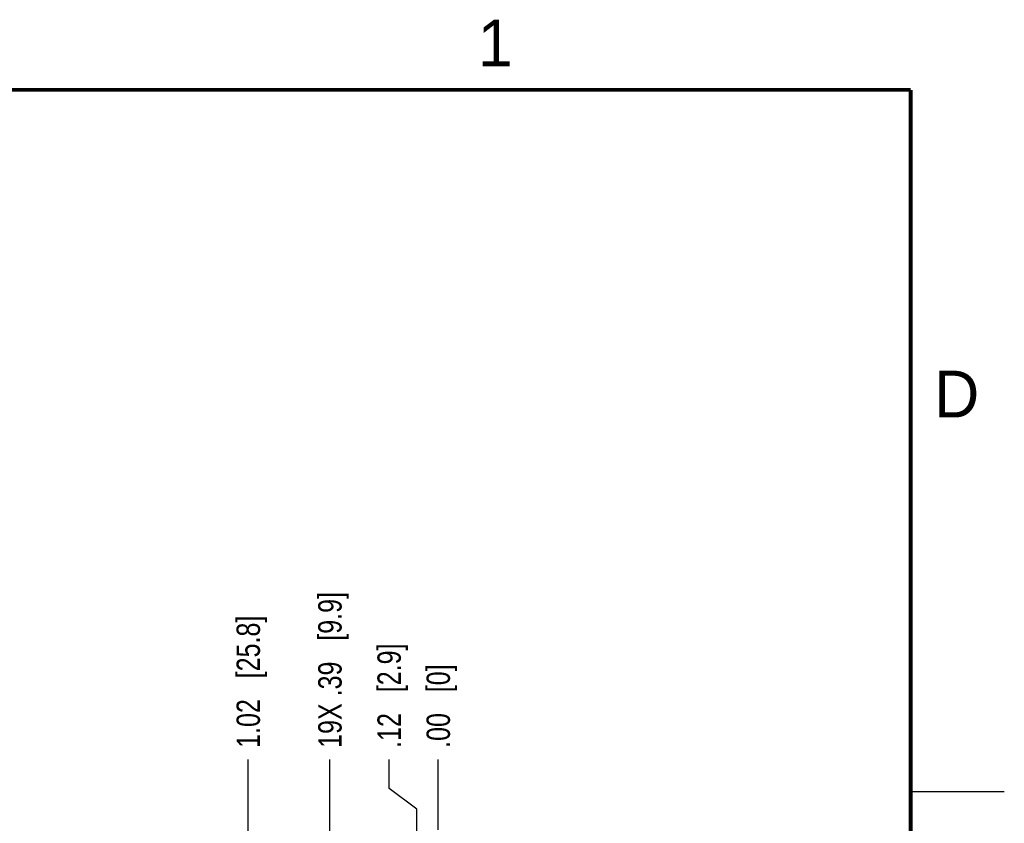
# Model space of a CAD drawing. Header units: inches. Extents: x 0 to 22, y 0 to 17.
# Tile 121 of 121: x 16.7 to 22, y 12.6 to 16.9. Entities that reach past the tile are written whole.
import ezdxf

# ---------------------------------------------------------------- set-up
doc = ezdxf.new("R2010")
doc.units = ezdxf.units.IN
doc.header["$LTSCALE"] = 1.21
doc.header["$MEASUREMENT"] = 0
doc.layers.get('0').update_dxf_attribs({"linetype": 'CONTINUOUS'})
doc.layers.add('DIMENSIONS', color=7, linetype='CONTINUOUS')
doc.styles.get("Standard").update_dxf_attribs({"font": 'txt', "width": 0.8})
doc.styles.add('TEXTSTYLE_2', font='txt')
doc.dimstyles.new('DIMSTYLE_1', dxfattribs={"dimtxt": 0.125, "dimasz": 0.18, "dimexe": 0.125, "dimexo": 0.0625, "dimgap": 0.03125, "dimtad": 0, "dimtih": 1, "dimtoh": 1, "dimzin": 4, "dimdsep": 46, "dimtxsty": 'STANDARD', "dimblk": '_FILLED', "dimblk1": '_FILLED', "dimblk2": '_FILLED', "dimcen": 0.09, "dimadec": 0, "dimazin": 0, "dimtp": 0.01, "dimtm": 0.01, "dimtfac": 1, "dimtofl": 0, "dimtmove": 0, "dimatfit": 3, "dimldrblk": '_FILLED', "dimfxl": 1, "dimtolj": 1, "dimtzin": 4, "dimarcsym": 0})

# ---------------------------------------------------------------- blocks, each defined once
blk = doc.blocks.new('*D46')
at = {"layer": 'DIMENSIONS', "color": 2, "linetype": 'CONTINUOUS'}
for p, q in [((18.7141, 12.7685), (18.7141, 12.9226)), ((18.8616, 12.6573), (18.7141, 12.7685)), ((18.8616, 12.5176), (18.8616, 12.6573))]:
    blk.add_line(p, q, dxfattribs=at)
at = {"layer": 'DIMENSIONS', "color": 2, "linetype": 'CONTINUOUS', "insert": (18.6516, 12.9851), "char_height": 0.125, "width": 0.925, "attachment_point": 1, "rotation": 90, "line_spacing_factor": 0.9}
blk.add_mtext('.12{\\Ftxt.shx;\\W1.000000;\\H0.125000; }[2.9]', dxfattribs=at)
blk = doc.blocks.new('_FILLED')
at = {"color": 0, "linetype": 'BYBLOCK'}
blk.add_solid([(0, 0), (-1, 0.174), (-1, -0.174)], dxfattribs=at)
blk = doc.blocks.new('*D47')
at = {"layer": 'DIMENSIONS', "color": 2, "linetype": 'CONTINUOUS'}
blk.add_line((18.9766, 12.5476), (18.9766, 12.9226), dxfattribs=at)
at = {"layer": 'DIMENSIONS', "color": 2, "linetype": 'CONTINUOUS', "insert": (18.9141, 12.9851), "char_height": 0.125, "width": 0.725, "attachment_point": 1, "rotation": 90, "line_spacing_factor": 0.9}
blk.add_mtext('.00{\\Ftxt.shx;\\W1.000000;\\H0.125000; }[0]', dxfattribs=at)
blk = doc.blocks.new('*D48')
at = {"layer": 'DIMENSIONS', "color": 2, "linetype": 'CONTINUOUS'}
blk.add_line((17.9616, 11.3046), (17.9616, 12.9226), dxfattribs=at)
at = {"layer": 'DIMENSIONS', "color": 2, "linetype": 'CONTINUOUS', "insert": (17.8991, 12.9851), "char_height": 0.125, "width": 1.125, "attachment_point": 1, "rotation": 90, "line_spacing_factor": 0.9}
blk.add_mtext('1.02{\\Ftxt.shx;\\W1.000000;\\H0.125000; }[25.8]', dxfattribs=at)
blk = doc.blocks.new('*D52')
at = {"layer": 'DIMENSIONS', "color": 2, "linetype": 'CONTINUOUS'}
for p, q in [((18.3978, 12.192), (18.3978, 12.9226)), ((18.5882, 12.0413), (18.3978, 12.192)), ((18.5882, 11.5634), (18.5882, 12.0413))]:
    blk.add_line(p, q, dxfattribs=at)
at = {"layer": 'DIMENSIONS', "color": 2, "linetype": 'CONTINUOUS', "insert": (18.3353, 12.9851), "char_height": 0.125, "width": 1.325, "attachment_point": 1, "rotation": 90, "line_spacing_factor": 0.9}
blk.add_mtext('19X .39{\\Ftxt.shx;\\W1.000000;\\H0.125000; }[9.9]', dxfattribs=at)

msp = doc.modelspace()

# ---------------------------------------------------------------- linework, layer by layer
at = {"color": 2, "linetype": 'CONTINUOUS'}
msp.add_line((22, 12.75), (21.5, 12.75), dxfattribs=at)
at = {"color": 7, "linetype": 'CONTINUOUS', "const_width": 0.02}
for points in [[(21.5, 16.5), (0.5, 16.5)], [(21.5, 0.5), (21.5, 16.5)]]:
    msp.add_lwpolyline(points, dxfattribs=at)

# ---------------------------------------------------------------- texts
at = {"color": 2, "linetype": 'CONTINUOUS', "char_height": 0.25, "width": 0.25, "attachment_point": 1, "line_spacing_factor": 0.9, "style": 'TEXTSTYLE_2'}
for s, insert in [('1', (19.1875, 16.875)), ('D', (21.625, 15))]:
    msp.add_mtext(s, dxfattribs=dict(at, insert=insert))

# ---------------------------------------------------------------- dimensions: what is measured, and where the dimension line sits
at = {"layer": 'DIMENSIONS', "color": 2, "linetype": 'CONTINUOUS'}
dim = msp.add_ordinate_dim(feature_location=(18.5882, 11.5634), offset=(-0.1904, 1.3592), dtype=0, origin=(18.9766, 11.5009), text='19X <>', dimstyle='DIMSTYLE_1', dxfattribs=at)
dim.commit()
dim.dimension.update_dxf_attribs({"geometry": '*D52', "text_midpoint": (18.3978, 13.6476)})
for feature_location, offset, dtype, origin, picture, middle in [((17.9616169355, 11.3046023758), (0, 1.61801), 1, (18.9766169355, 11.2421023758), '*D48', (17.9616169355, 13.5476123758)), ((18.8616, 12.5176), (-0.1475, 0.405), 0, (18.9766, 12.4851), '*D46', (18.7141, 13.4476)), ((18.9766169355, 12.5476123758), (0, 0.375), 1, (18.9766169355, 12.4851123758), '*D47', (18.9766169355, 13.3476123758))]:
    dim = msp.add_ordinate_dim(feature_location=feature_location, offset=offset, dtype=dtype, origin=origin, dimstyle='DIMSTYLE_1', dxfattribs=at)
    dim.commit()
    dim.dimension.update_dxf_attribs({"geometry": picture, "text_midpoint": middle})

doc.saveas('drawing.dxf')
